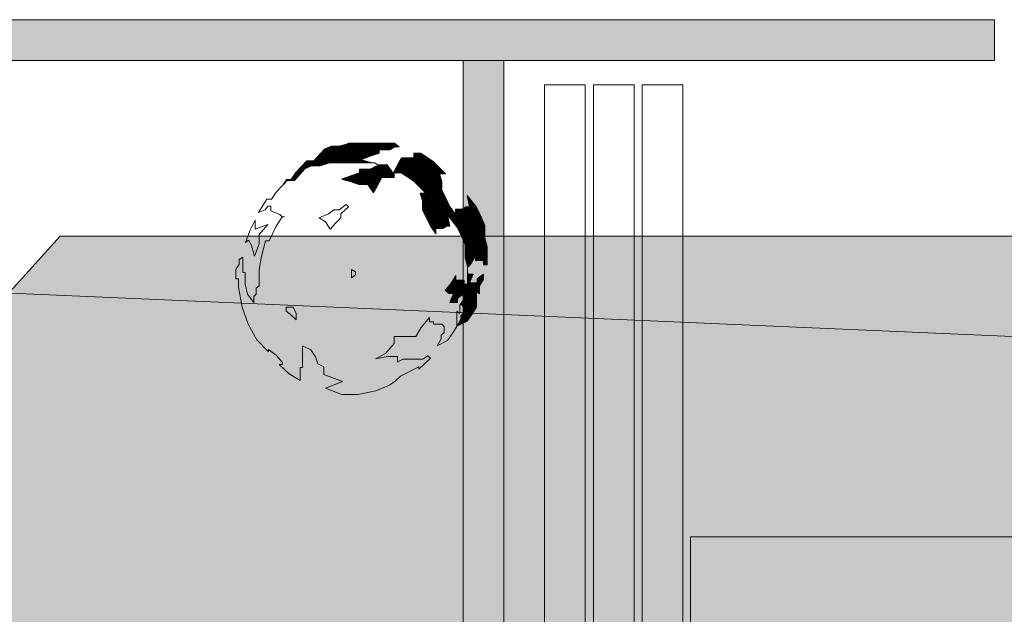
# Model space of a CAD drawing. Header units: millimetres. Extents: x -117530 to 51532, y -61772 to 24900.
# Tile 130 of 175: x -15052 to -12634, y -30744 to -29282. Entities that reach past the tile are written whole.
import ezdxf

# ---------------------------------------------------------------- set-up
doc = ezdxf.new("R2010")
doc.units = ezdxf.units.MM
doc.header["$LTSCALE"] = 254
for name, color, linetype, lineweight in [('aanzicht-borstwering', 7, 'Continuous', 0), ('HATCH_REACTORS', 7, 'Continuous', 0), ('LAYER21', 7, 'Continuous', 0), ('LAYER90', 7, 'Continuous', 0), ('schaduw', 7, 'Continuous', 0)]:
    doc.layers.add(name, color=color, linetype=linetype, lineweight=lineweight)
doc.layers.add('drsn-maaiveld', color=7, linetype='Continuous', lineweight=0, true_color=0x0099ff)
pattern_1 = [(45.0000013, (10.607, -10.607), (10.60660195, -10.6066015), [])]

# ---------------------------------------------------------------- blocks, each defined once
blk = doc.blocks.new('Group-1')
at = {"layer": 'aanzicht-borstwering', "linetype": 'Continuous', "lineweight": 0, "true_color": 0xaaaaaa}
h = blk.add_hatch(color=253, dxfattribs=at)
h.paths.add_polyline_path([(-650362, -221133), (-674621, -221133), (-674621, -263892), (-645303, -263892), (-645303, -264151), (-637368, -264151), (-637368, -258372), (-607025, -258372), (-607025, -250519), (-602819, -249646), (-602819, -243075), (-593502, -243075), (-593502, -247765), (-577297, -247765), (-577297, -219924), (-616282, -219924), (-616282, -218954), (-639366, -218954), (-639366, -218810), (-650362, -218810)])
h.paths.add_polyline_path([(-617351, -249684), (-639221, -249684), (-639221, -245479), (-617351, -245479)])
at = {"layer": 'HATCH_REACTORS', "linetype": 'Continuous', "lineweight": 0}
h = blk.add_hatch(dxfattribs=at)
h.set_pattern_fill('ARKEY_normaala_9_1', style=0, pattern_type=2)
h.set_pattern_definition(pattern_1)
h.paths.add_polyline_path([(-659225, -209618), (-658183, -209618), (-658241, -209599), (-658457, -209541), (-658227, -209455), (-658011, -209383), (-658011, -209296), (-657751, -209296), (-657621, -209231), (-657521, -209224), (-657636, -209138), (-658745, -209138), (-658975, -209210), (-659191, -209210), (-659352, -209282), (-659611, -209570), (-659784, -209570), (-660058, -209858), (-660173, -210031), (-660288, -210031), (-660363, -210155), (-660264, -210050), (-660091, -210050), (-659832, -209762), (-659671, -209690), (-659592, -209690), (-659455, -209690), (-659225, -209618)])
h = blk.add_hatch(dxfattribs=at)
h.set_pattern_fill('ARKEY_normaala_9_1', style=0, pattern_type=2)
h.set_pattern_definition(pattern_1)
h.paths.add_polyline_path([(-656328, -210900), (-656098, -211190), (-655997, -211392), (-655896, -211636), (-655896, -211953), (-655839, -212155), (-655839, -212191), (-655776, -212121), (-655647, -211905), (-655647, -212020), (-655445, -212020), (-655445, -212121), (-655359, -212121), (-655359, -211675), (-655416, -211473), (-655416, -211156), (-655517, -210912), (-655618, -210710), (-655848, -210420), (-655791, -210696), (-655877, -210696), (-655963, -210753), (-656136, -210753), (-656136, -210883), (-656280, -210681), (-656381, -210463), (-656467, -210290), (-656467, -210074), (-656525, -209887), (-656381, -209887), (-656683, -209584), (-656988, -209383), (-657161, -209383), (-657161, -209498), (-657463, -209498), (-657665, -209872), (-657468, -209863), (-657163, -210064), (-656861, -210367), (-657005, -210367), (-656947, -210554), (-656947, -210770), (-656760, -211161), (-656616, -211363), (-656616, -211233), (-656443, -211233), (-656357, -211176), (-656287, -211176), (-656328, -210900)])
h = blk.add_hatch(dxfattribs=at)
h.set_pattern_fill('ARKEY_normaala_9_1', style=0, pattern_type=2)
h.set_pattern_definition(pattern_1)
h.paths.add_polyline_path([(-658145, -210352), (-657943, -209978), (-657641, -209978), (-657641, -209863), (-657665, -209872), (-657809, -209671), (-658025, -209671), (-658001, -209704), (-658087, -209704), (-658231, -209776), (-658491, -209776), (-658491, -209863), (-658707, -209935), (-658937, -210021), (-658721, -210079), (-658505, -210151), (-658289, -210151), (-658145, -210352)])
h = blk.add_hatch(dxfattribs=at)
h.set_pattern_fill('ARKEY_normaala_9_1', style=0, pattern_type=2)
h.set_pattern_definition(pattern_1)
h.paths.add_polyline_path([(-655925, -212961), (-656015, -213103), (-655992, -213103), (-655935, -213160), (-655935, -213304), (-656007, -213376), (-656007, -213463), (-656098, -213631), (-655848, -213506), (-655719, -213319), (-655618, -213160), (-655618, -212784), (-655546, -212841), (-655546, -212640), (-655445, -212481), (-655445, -212352), (-655603, -212467), (-655603, -212568), (-655791, -212568), (-655704, -212352), (-655819, -212352), (-655839, -212332), (-655839, -212601), (-655925, -212601), (-655925, -212500), (-656127, -212500), (-656127, -212385), (-656256, -212601), (-656386, -212745), (-656299, -212832), (-656184, -212832), (-656271, -213048), (-656083, -213048), (-656083, -212947), (-655925, -212832), (-655925, -212961)])
at = {"layer": 'schaduw', "linetype": 'Continuous', "lineweight": 0, "true_color": 0x000000}
for points in [[(-577297, -247765), (-568747, -239978), (-568747, -211418), (-584415, -211418), (-589992, -216600), (-611343, -216600), (-611343, -215198), (-633778, -215198), (-633778, -214046), (-638693, -214046), (-638693, -211418), (-665837, -211418), (-674621, -221133), (-650362, -221133), (-650362, -218810), (-639366, -218810), (-639366, -218954), (-616282, -218954), (-616282, -219924), (-577297, -219924)], [(-650362, -221133), (-650362, -218810), (-640632, -218810), (-640632, -235116), (-638424, -235116), (-638424, -258112), (-639711, -258112), (-639711, -259831), (-645043, -263892), (-645043, -221133)]]:
    blk.add_hatch(color=178, dxfattribs=at).paths.add_polyline_path(points)
at = {"layer": 'aanzicht-borstwering', "color": 17, "lineweight": 0, "elevation": -28800}
blk.add_lwpolyline([(-650362, -221133), (-674621, -221133), (-674621, -263892), (-645303, -263892), (-645303, -264151), (-637368, -264151), (-637368, -258372), (-607025, -258372), (-607025, -250519), (-602819, -249646), (-602819, -243075), (-593502, -243075), (-593502, -247765), (-577297, -247765), (-577297, -219924), (-616282, -219924), (-616282, -218954), (-639366, -218954), (-639366, -218810), (-650362, -218810)], close=True, dxfattribs=at)
at = {"layer": 'HATCH_REACTORS', "color": 17, "lineweight": 0, "flags": 128}
for points in [[(-659225, -209618), (-658183, -209618), (-658241, -209599), (-658457, -209541), (-658227, -209455), (-658011, -209383), (-658011, -209296), (-657751, -209296), (-657621, -209231), (-657521, -209224), (-657636, -209138), (-658745, -209138), (-658975, -209210), (-659191, -209210), (-659352, -209282), (-659611, -209570), (-659784, -209570), (-660058, -209858), (-660173, -210031), (-660288, -210031), (-660363, -210155), (-660264, -210050), (-660091, -210050), (-659832, -209762), (-659671, -209690), (-659592, -209690), (-659455, -209690), (-659225, -209618)], [(-656328, -210900), (-656098, -211190), (-655997, -211392), (-655896, -211636), (-655896, -211953), (-655839, -212155), (-655839, -212191), (-655776, -212121), (-655647, -211905), (-655647, -212020), (-655445, -212020), (-655445, -212121), (-655359, -212121), (-655359, -211675), (-655416, -211473), (-655416, -211156), (-655517, -210912), (-655618, -210710), (-655848, -210420), (-655791, -210696), (-655877, -210696), (-655963, -210753), (-656136, -210753), (-656136, -210883), (-656280, -210681), (-656381, -210463), (-656467, -210290), (-656467, -210074), (-656525, -209887), (-656381, -209887), (-656683, -209584), (-656988, -209383), (-657161, -209383), (-657161, -209498), (-657463, -209498), (-657665, -209872), (-657468, -209863), (-657163, -210064), (-656861, -210367), (-657005, -210367), (-656947, -210554), (-656947, -210770), (-656760, -211161), (-656616, -211363), (-656616, -211233), (-656443, -211233), (-656357, -211176), (-656287, -211176), (-656328, -210900)], [(-658145, -210352), (-657943, -209978), (-657641, -209978), (-657641, -209863), (-657665, -209872), (-657809, -209671), (-658025, -209671), (-658001, -209704), (-658087, -209704), (-658231, -209776), (-658491, -209776), (-658491, -209863), (-658707, -209935), (-658937, -210021), (-658721, -210079), (-658505, -210151), (-658289, -210151), (-658145, -210352)], [(-655925, -212961), (-656015, -213103), (-655992, -213103), (-655935, -213160), (-655935, -213304), (-656007, -213376), (-656007, -213463), (-656098, -213631), (-655848, -213506), (-655719, -213319), (-655618, -213160), (-655618, -212784), (-655546, -212841), (-655546, -212640), (-655445, -212481), (-655445, -212352), (-655603, -212467), (-655603, -212568), (-655791, -212568), (-655704, -212352), (-655819, -212352), (-655839, -212332), (-655839, -212601), (-655925, -212601), (-655925, -212500), (-656127, -212500), (-656127, -212385), (-656256, -212601), (-656386, -212745), (-656299, -212832), (-656184, -212832), (-656271, -213048), (-656083, -213048), (-656083, -212947), (-655925, -212832), (-655925, -212961)]]:
    blk.add_lwpolyline(points, close=True, dxfattribs=at)
at = {"layer": 'LAYER21', "color": 17, "linetype": 'Continuous', "lineweight": 0, "flags": 128}
for points in [[(-659326, -215152), (-658923, -215311), (-658534, -215311), (-658087, -215224), (-657756, -215080), (-657756, -215080), (-657612, -214980), (-657483, -214864), (-657034, -214634), (-657034, -214692), (-656746, -214418), (-656818, -214360), (-656933, -214447), (-657425, -214447), (-657555, -214519), (-657555, -214375), (-657799, -214375), (-658102, -214432), (-657857, -214303), (-657641, -214058), (-657641, -213885), (-657106, -213885), (-656976, -213669), (-656775, -213422), (-656775, -213523), (-656674, -213523), (-656674, -213583), (-656472, -213583), (-656415, -213640), (-656415, -213784), (-656487, -213856), (-656487, -213943), (-656587, -214116), (-656328, -213986), (-656199, -213799), (-656098, -213640), (-656098, -213264), (-656026, -213321), (-656026, -213120), (-655925, -212961), (-655925, -212832), (-656083, -212947), (-656083, -213048), (-656271, -213048), (-656184, -212832), (-656299, -212832), (-656386, -212745), (-656256, -212601), (-656127, -212385), (-656127, -212500), (-655925, -212500), (-655925, -212601), (-655839, -212601), (-655839, -212155), (-655896, -211953), (-655896, -211881), (-655896, -211636), (-655997, -211392), (-656098, -211190), (-656328, -210900), (-656271, -211176), (-656357, -211176), (-656443, -211233), (-656616, -211233), (-656616, -211363), (-656760, -211161), (-656947, -210770), (-656947, -210554), (-657005, -210367), (-656861, -210367), (-657163, -210064), (-657468, -209863), (-657641, -209863), (-657641, -209978), (-657943, -209978), (-658145, -210352), (-658289, -210151), (-658505, -210151), (-658721, -210079), (-658937, -210021), (-658707, -209935), (-658491, -209863), (-658491, -209776), (-658231, -209776), (-658087, -209704), (-658001, -209704), (-658116, -209618), (-659225, -209618), (-659455, -209690), (-659671, -209690), (-659832, -209762), (-660091, -210050), (-660264, -210050), (-660538, -210338), (-660653, -210511), (-660768, -210511), (-660970, -210842), (-660811, -210770), (-660739, -210684), (-660667, -210684), (-660667, -210799), (-660451, -210885), (-660394, -210943)], [(-659211, -211248), (-659081, -211104), (-658951, -210972), (-658951, -210871), (-658764, -210698), (-658822, -210640), (-658995, -210770), (-659124, -210770), (-659254, -210871), (-659484, -210972), (-659326, -211072), (-659211, -211248)], [(-660336, -210943), (-660394, -210943), (-660538, -211176), (-660711, -211536), (-660797, -211536), (-660898, -211910), (-660955, -212241), (-660955, -212644), (-661027, -212702), (-661027, -212846), (-661085, -212904), (-661085, -213048), (-661243, -212846), (-661301, -212601), (-661301, -212313), (-661359, -212313), (-661359, -212313), (-661359, -211939), (-661445, -211996), (-661445, -212112), (-661531, -212241), (-661531, -212472), (-661459, -212472), (-661459, -212673), (-661459, -212673), (-661373, -213163), (-661229, -213583), (-661013, -213972), (-660725, -214260), (-660725, -214202), (-660538, -214346), (-660394, -214519), (-660394, -214576), (-660466, -214576), (-660466, -214576), (-660221, -214807), (-659947, -214965), (-659947, -214648), (-659890, -214648), (-659890, -214116), (-659686, -214216), (-659571, -214389), (-659513, -214562), (-659369, -214634), (-659369, -214821), (-658908, -214994), (-659326, -215152)], [(-661071, -211910), (-660955, -211608), (-660955, -211377), (-660739, -211132), (-661056, -211248), (-661056, -211029), (-661186, -211291), (-661287, -211579), (-661215, -211521), (-661143, -211651), (-661071, -211910)], [(-682781, -212140), (-613882, -215124), (-613882, -219924)], [(-658692, -212241), (-658692, -212443), (-658591, -212371), (-658591, -212299), (-658692, -212241)], [(-660120, -213163), (-660293, -213163), (-660293, -213264), (-660192, -213336), (-660048, -213480), (-660048, -213321), (-660120, -213163)]]:
    blk.add_lwpolyline(points, dxfattribs=at)
at = {"layer": 'LAYER90', "color": 17, "linetype": 'Continuous', "lineweight": 0, "flags": 128}
blk.add_lwpolyline([(-656760, -210813), (-656631, -210813), (-656703, -210698), (-656760, -210813)], dxfattribs=at)
at = {"layer": 'schaduw', "color": 17, "lineweight": 0, "flags": 128}
for points in [[(-577297, -247765), (-568747, -239978), (-568747, -211418), (-584415, -211418), (-589992, -216600), (-611343, -216600), (-611343, -215198), (-633778, -215198), (-633778, -214046), (-638693, -214046), (-638693, -211418), (-665837, -211418), (-674621, -221133), (-650362, -221133), (-650362, -218810), (-639366, -218810), (-639366, -218954), (-616282, -218954), (-616282, -219924), (-577297, -219924)], [(-650362, -221133), (-650362, -218810), (-640632, -218810), (-640632, -235116), (-638424, -235116), (-638424, -258112), (-639711, -258112), (-639711, -259831), (-645043, -263892), (-645043, -221133)]]:
    blk.add_lwpolyline(points, close=True, dxfattribs=at)

msp = doc.modelspace()

# ---------------------------------------------------------------- hatches: boundary and pattern name
at = {"layer": 'HATCH_REACTORS', "linetype": 'Continuous', "lineweight": 0}
for points in [[(-12658.2, -29382.1), (-18068.2, -29382.1), (-18068.2, -29282.1), (-12658.2, -29282.1)], [(-13863.2, -29382.1), (-13863.2, -33302.1), (-13963.2, -33302.1), (-13963.2, -29382.1)]]:
    msp.add_hatch(color=7, dxfattribs=at).paths.add_polyline_path(points)

# ---------------------------------------------------------------- linework, layer by layer
at = {"layer": 'HATCH_REACTORS', "color": 2, "lineweight": 0, "flags": 128}
for points in [[(-12658.2, -29382.1), (-18068.2, -29382.1), (-18068.2, -29282.1), (-12658.2, -29282.1)], [(-13863.2, -29382.1), (-13863.2, -33302.1), (-13963.2, -33302.1), (-13963.2, -29382.1)]]:
    msp.add_lwpolyline(points, close=True, dxfattribs=at)
at = {"layer": 'LAYER21', "color": 2, "linetype": 'Continuous', "lineweight": 0, "flags": 128}
for points in [[(-13663.2, -33082.1), (-13663.2, -29442.1), (-13763.2, -29442.1), (-13763.2, -33082.1), (-13663.2, -33082.1)], [(-13543.2, -33082.1), (-13543.2, -29442.1), (-13643.2, -29442.1), (-13643.2, -33082.1), (-13543.2, -33082.1)], [(-13423.2, -33082.1), (-13423.2, -29442.1), (-13523.2, -29442.1), (-13523.2, -33082.1), (-13423.2, -33082.1)]]:
    msp.add_lwpolyline(points, dxfattribs=at)

# ---------------------------------------------------------------- block references
at = {"layer": 'drsn-maaiveld', "color": 7, "xscale": 0.1, "yscale": 0.1, "zscale": 0.1}
msp.add_blockref('Group-1', (51631.8, -8672.1, -6000), dxfattribs=at)

doc.saveas('drawing.dxf')
